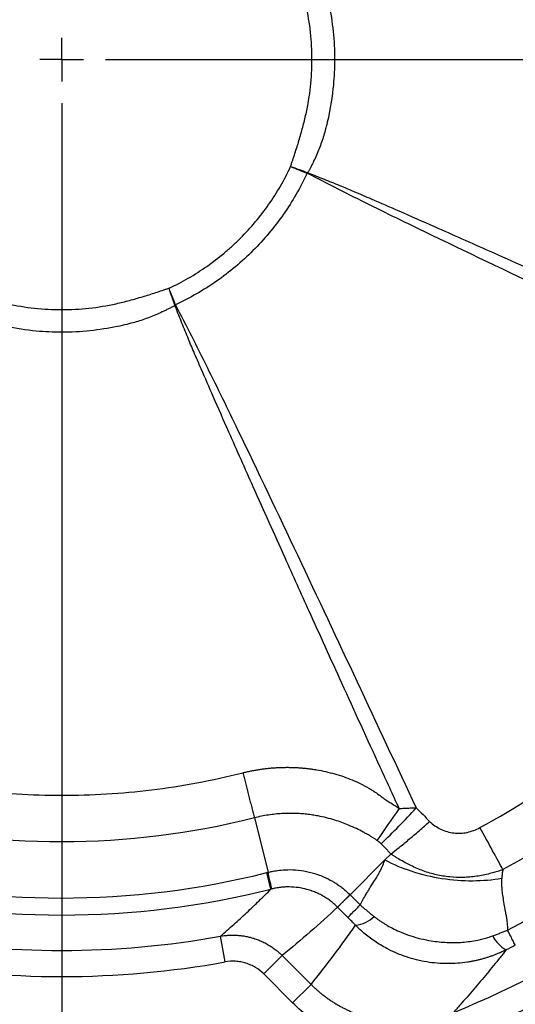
# Model space of a CAD drawing. Header units: millimetres. Extents: x 0 to 594, y 0 to 420.
# Tile 38 of 50: x 396 to 415, y 217 to 255. Entities that reach past the tile are written whole.
import ezdxf

# ---------------------------------------------------------------- set-up
doc = ezdxf.new("R2010")
doc.units = ezdxf.units.MM
doc.layers.add('SLD-0', color=7, linetype='Continuous')

# ---------------------------------------------------------------- blocks, each defined once
blk = doc.blocks.new('SW_CENTERMARKSYMBOL_1')
at = {"layer": 'SLD-0', "color": 0}
for p, q in [((0, 0), (0, 0.833)), ((0, 0), (-0.833, 0)), ((0, 0), (0, -0.833)), ((0, 0), (0.833, 0)), ((1.667, 0), (54.972, 0)), ((0, -1.667), (0, -55.058))]:
    blk.add_line(p, q, dxfattribs=at)

msp = doc.modelspace()

# ---------------------------------------------------------------- linework, layer by layer
at = {"color": 7, "linetype": 'Continuous', "lineweight": 25}
for p, q in [((404.845, 224.339), (405.373, 222.258)), ((409.835, 222.73), (408.504, 221.398)), ((410.062, 222.956), (409.835, 222.73)), ((405.48, 221.613), (405.321, 222.246)), ((408.504, 221.398), (408.895, 221.007)), ((408.418, 220.53), (408.027, 220.921)), ((403.729, 218.829), (403.551, 219.812)), ((405.204, 218.368), (405.909, 219.073)), ((405.909, 219.073), (407.013, 217.97)), ((406.308, 217.264), (405.204, 218.368)), ((406.308, 217.264), (407.013, 217.97))]:
    msp.add_line(p, q, dxfattribs=at)
for centre, radius, start, end in [((397.482, 253.347), 51.2, 271.832, 358.168), ((397.482, 253.347), 44.794, 274.829, 355.171), ((360.813, 266.694), 49.331, 338.9804, 339.0157), ((363.047, 271.488), 49.256, 332.8316, 332.8672), ((384.135, 290.016), 49.331, 290.9843, 291.0196), ((379.341, 287.782), 49.256, 297.1328, 297.1684), ((397.482, 253.347), 43.28, 289.7563, 340.2436), ((397.482, 253.347), 43.78, 289.7563, 340.2436), ((397.482, 253.347), 43.947, 289.7563, 340.2437), ((397.482, 253.347), 39.413, 292.315, 337.685), ((397.482, 253.347), 40.412, 292.315, 337.685), ((397.482, 253.347), 37.407, 297.1036, 332.8964), ((457.401, 191.011), 57.839, 144.382, 145.85266), ((388.845, 245.055), 30.097, 313.8382, 317.4876), ((397.482, 253.347), 32.074, 255.7575, 284.1462), ((397.482, 253.347), 32.726, 255.8462, 284.1462), ((408.582, 221.457), 1.232, 276.1044, 313.4503), ((397.482, 253.347), 34.08, 259.7423, 280.2577), ((415.035, 220.331), 1.185, 205.1281, 241.5784), ((397.482, 253.347), 35.079, 259.7423, 280.2577)]:
    msp.add_arc(centre, radius, start, end, dxfattribs=at)
for points, knots in [([(406.233, 249.254), (406.245, 249.296), (406.256, 249.338), (406.283, 249.422), (406.298, 249.463), (406.341, 249.587), (406.369, 249.67), (406.451, 249.92), (406.503, 250.087), (406.602, 250.423), (406.649, 250.592), (406.74, 250.93), (406.783, 251.099), (406.897, 251.612), (406.955, 251.96), (407.03, 252.654), (407.068, 253.347), (407.03, 254.04), (406.955, 254.734), (406.897, 255.082), (406.783, 255.595), (406.74, 255.764), (406.649, 256.103), (406.602, 256.271), (406.503, 256.607), (406.451, 256.774), (406.369, 257.024), (406.341, 257.107), (406.298, 257.231), (406.283, 257.272), (406.256, 257.356), (406.245, 257.398), (406.233, 257.44)], [0, 0, 0, 0, 0.015625, 0.015625, 0.03125, 0.03125, 0.0625, 0.0625, 0.125, 0.125, 0.1875, 0.1875, 0.25, 0.25, 0.375, 0.375, 0.5, 0.625, 0.625, 0.75, 0.75, 0.8125, 0.8125, 0.875, 0.875, 0.9375, 0.9375, 0.96875, 0.96875, 0.984375, 0.984375, 1, 1, 1, 1]), ([(406.987, 257.489), (407.007, 257.45), (407.048, 257.37), (407.128, 257.208), (407.259, 256.924), (407.422, 256.508), (407.541, 256.113), (407.629, 255.768), (407.747, 255.248), (407.876, 254.421), (407.93, 253.38), (407.879, 252.307), (407.755, 251.478), (407.629, 250.927), (407.541, 250.581), (407.422, 250.186), (407.259, 249.77), (407.128, 249.486), (407.049, 249.324), (407.007, 249.245), (406.987, 249.205)], [0, 0, 0, 0, 0.015618, 0.031523, 0.062896, 0.125328, 0.187663, 0.207224, 0.250206, 0.374041, 0.500001, 0.61431, 0.749782, 0.792773, 0.812333, 0.874672, 0.937106, 0.968478, 0.984382, 1, 1, 1, 1]), ([(401.575, 244.596), (402.086, 244.835), (402.57, 245.115), (403.255, 245.595), (403.476, 245.765), (403.798, 246.035), (403.904, 246.128), (404.111, 246.318), (404.213, 246.416), (404.711, 246.914), (405.07, 247.341), (405.55, 248.026), (405.701, 248.262), (405.982, 248.747), (406.113, 248.998), (406.233, 249.254)], [0, 0, 0, 0, 0.25, 0.25, 0.375, 0.375, 0.4375, 0.4375, 0.5, 0.5, 0.75, 0.75, 0.875, 0.875, 1, 1, 1, 1]), ([(406.862, 249), (406.607, 248.451), (406.304, 247.924), (405.611, 246.931), (404.83, 245.999), (403.898, 245.218), (402.905, 244.525), (402.378, 244.222), (401.829, 243.967)], [0, 0, 0, 0, 0.25, 0.25, 0.5, 0.75, 0.75, 1, 1, 1, 1]), ([(426.112, 239.799), (424.501, 240.55), (422.89, 241.302), (419.67, 242.81), (418.061, 243.565), (414.847, 245.085), (413.242, 245.848), (410.841, 247.008), (410.042, 247.397), (408.848, 247.989), (408.451, 248.188), (407.658, 248.59), (407.263, 248.794), (406.868, 248.997)], [0, 0, 0, 0, 0.25, 0.25, 0.5, 0.5, 0.75, 0.75, 0.875, 0.875, 0.9375, 0.9375, 1, 1, 1, 1]), ([(406.987, 249.205), (406.979, 249.189), (406.972, 249.173), (406.956, 249.142), (406.948, 249.127), (406.931, 249.097), (406.922, 249.082), (406.902, 249.053), (406.892, 249.039), (406.882, 249.024)], [0, 0, 0, 0, 0.25, 0.25, 0.5, 0.5, 0.75, 0.75, 1, 1, 1, 1]), ([(406.882, 249.024), (406.984, 248.984), (407.188, 248.902), (407.596, 248.741), (408.084, 248.542), (408.691, 248.286), (409.448, 247.96), (410.474, 247.512), (411.979, 246.85), (414.034, 245.936), (416.318, 244.912), (418.821, 243.781), (421.493, 242.568), (424.01, 241.419), (425.607, 240.687), (426.134, 240.446)], [0, 0, 0, 0, 0.015632, 0.031264, 0.062521, 0.090565, 0.125019, 0.179811, 0.25001, 0.358972, 0.500001, 0.606166, 0.75, 0.917539, 1, 1, 1, 1]), ([(393.389, 244.596), (393.431, 244.584), (393.473, 244.572), (393.557, 244.546), (393.598, 244.531), (393.722, 244.487), (393.805, 244.459), (394.055, 244.378), (394.222, 244.326), (394.558, 244.227), (394.726, 244.18), (395.065, 244.089), (395.234, 244.046), (395.747, 243.932), (396.095, 243.874), (396.789, 243.799), (397.482, 243.761), (398.175, 243.799), (398.869, 243.874), (399.217, 243.932), (399.73, 244.046), (399.899, 244.089), (400.237, 244.18), (400.406, 244.227), (400.742, 244.326), (400.909, 244.378), (401.159, 244.459), (401.242, 244.487), (401.366, 244.531), (401.407, 244.546), (401.491, 244.572), (401.533, 244.584), (401.575, 244.596)], [0, 0, 0, 0, 0.015625, 0.015625, 0.03125, 0.03125, 0.0625, 0.0625, 0.125, 0.125, 0.1875, 0.1875, 0.25, 0.25, 0.375, 0.375, 0.5, 0.625, 0.625, 0.75, 0.75, 0.8125, 0.8125, 0.875, 0.875, 0.9375, 0.9375, 0.96875, 0.96875, 0.984375, 0.984375, 1, 1, 1, 1]), ([(401.624, 243.842), (401.584, 243.822), (401.504, 243.78), (401.343, 243.701), (401.058, 243.57), (400.643, 243.407), (400.248, 243.287), (399.902, 243.199), (399.383, 243.082), (398.555, 242.953), (397.515, 242.899), (396.442, 242.949), (395.613, 243.074), (395.061, 243.199), (394.716, 243.287), (394.321, 243.407), (393.905, 243.57), (393.621, 243.701), (393.459, 243.78), (393.379, 243.822), (393.34, 243.842)], [0, 0, 0, 0, 0.015618, 0.031523, 0.062896, 0.125328, 0.187663, 0.207224, 0.250206, 0.374041, 0.500001, 0.61431, 0.749782, 0.792773, 0.812333, 0.874672, 0.937106, 0.968478, 0.984382, 1, 1, 1, 1]), ([(401.804, 243.947), (401.79, 243.937), (401.776, 243.927), (401.747, 243.907), (401.732, 243.898), (401.702, 243.881), (401.687, 243.873), (401.656, 243.857), (401.64, 243.85), (401.624, 243.842)], [0, 0, 0, 0, 0.25, 0.25, 0.5, 0.5, 0.75, 0.75, 1, 1, 1, 1]), ([(410.383, 224.695), (410.142, 225.222), (409.41, 226.819), (408.261, 229.336), (407.048, 232.008), (405.917, 234.511), (404.893, 236.795), (403.979, 238.85), (403.317, 240.354), (402.869, 241.381), (402.543, 242.138), (402.287, 242.745), (402.088, 243.233), (401.927, 243.641), (401.845, 243.845), (401.804, 243.947)], [0, 0, 0, 0, 0.08246, 0.25, 0.393833, 0.499999, 0.641027, 0.74999, 0.820188, 0.874981, 0.909434, 0.937479, 0.968736, 0.984368, 1, 1, 1, 1]), ([(401.832, 243.961), (402.035, 243.566), (402.239, 243.171), (402.641, 242.378), (402.84, 241.981), (403.432, 240.786), (403.821, 239.988), (404.981, 237.587), (405.744, 235.982), (407.263, 232.768), (408.019, 231.159), (409.527, 227.939), (410.279, 226.328), (411.03, 224.717)], [0, 0, 0, 0, 0.0625, 0.0625, 0.125, 0.125, 0.25, 0.25, 0.5, 0.5, 0.75, 0.75, 1, 1, 1, 1]), ([(413.471, 223.968), (414.876, 224.733), (416.227, 225.599), (418.789, 227.515), (421.215, 229.614), (423.314, 232.04), (425.23, 234.602), (426.096, 235.953), (426.861, 237.358)], [0, 0, 0, 0, 0.25, 0.25, 0.5, 0.75, 0.75, 1, 1, 1, 1]), ([(428.47, 236.482), (427.663, 235), (426.75, 233.576), (424.73, 230.872), (423.622, 229.593), (421.236, 227.207), (419.957, 226.099), (417.253, 224.079), (415.829, 223.166), (414.347, 222.359)], [0, 0, 0, 0, 0.25, 0.25, 0.5, 0.5, 0.75, 0.75, 1, 1, 1, 1]), ([(390.544, 226.071), (390.691, 226.033), (390.838, 225.997), (391.132, 225.927), (391.572, 225.827), (392.592, 225.619), (393.459, 225.485), (395.187, 225.272), (396.331, 225.202), (398.619, 225.202), (399.763, 225.271), (402.067, 225.554), (403.227, 225.768), (404.406, 226.067)], [0, 0, 0, 0, 0.03125, 0.03125, 0.0625, 0.125, 0.25, 0.25, 0.5, 0.5, 0.75, 0.75, 1, 1, 1, 1]), ([(404.406, 226.067), (404.456, 226.079), (404.557, 226.103), (404.708, 226.135), (404.86, 226.164), (405.011, 226.189), (405.163, 226.211), (405.315, 226.23), (405.467, 226.245), (405.618, 226.257), (405.769, 226.266), (405.919, 226.271), (406.069, 226.273), (406.217, 226.272), (406.365, 226.268), (406.511, 226.26), (406.656, 226.25), (406.8, 226.237), (406.942, 226.22), (407.082, 226.201), (407.411, 226.149), (407.918, 226.036), (408.472, 225.845), (408.901, 225.653), (409.153, 225.519), (409.342, 225.406), (409.489, 225.311), (409.645, 225.201), (409.756, 225.11), (409.805, 225.069)], [0, 0, 0, 0, 0.02725, 0.054464, 0.081625, 0.108721, 0.135739, 0.162667, 0.189494, 0.216209, 0.242804, 0.269268, 0.295588, 0.32175, 0.347741, 0.373547, 0.399156, 0.424556, 0.449737, 0.474689, 0.499402, 0.625625, 0.748475, 0.807881, 0.873821, 0.89913, 0.924293, 0.965947, 1, 1, 1, 1]), ([(404.406, 226.067), (404.414, 226.036), (404.43, 225.973), (404.454, 225.878), (404.479, 225.78), (404.504, 225.68), (404.53, 225.577), (404.556, 225.473), (404.583, 225.367), (404.61, 225.26), (404.637, 225.153), (404.664, 225.045), (404.692, 224.938), (404.719, 224.832), (404.745, 224.728), (404.771, 224.625), (404.797, 224.526), (404.822, 224.43), (404.837, 224.369), (404.845, 224.339)], [0, 0, 0, 0, 0.046715, 0.095099, 0.145146, 0.196845, 0.250177, 0.305117, 0.361634, 0.419684, 0.479219, 0.54018, 0.602499, 0.666099, 0.730894, 0.796789, 0.86368, 0.931457, 1, 1, 1, 1]), ([(409.805, 225.069), (409.811, 225.064), (409.817, 225.061), (409.83, 225.053), (409.848, 225.042), (409.891, 225.016), (409.927, 224.993), (410, 224.948), (410.049, 224.918), (410.194, 224.826), (410.289, 224.762), (410.383, 224.695)], [0, 0, 0, 0, 0.03125, 0.03125, 0.0625, 0.125, 0.25, 0.25, 0.5, 0.5, 1, 1, 1, 1]), ([(409.534, 223.477), (409.506, 223.497), (409.45, 223.536), (409.364, 223.592), (409.261, 223.655), (409.143, 223.724), (408.967, 223.819), (408.737, 223.934), (408.38, 224.094), (407.894, 224.271), (407.428, 224.388), (407.066, 224.45), (406.846, 224.479), (406.618, 224.5), (406.382, 224.511), (406.14, 224.513), (405.892, 224.504), (405.638, 224.483), (405.378, 224.45), (405.112, 224.403), (404.935, 224.361), (404.845, 224.339)], [0, 0, 0, 0, 0.020809, 0.04177, 0.062888, 0.094242, 0.125587, 0.185206, 0.251181, 0.364784, 0.500379, 0.543946, 0.589078, 0.635846, 0.68393, 0.733123, 0.783574, 0.835376, 0.888615, 0.943436, 1, 1, 1, 1]), ([(410.383, 224.695), (410.413, 224.697), (410.474, 224.702), (410.566, 224.708), (410.658, 224.713), (410.751, 224.716), (410.844, 224.718), (410.937, 224.718), (410.999, 224.718), (411.03, 224.717)], [0, 0, 0, 0, 0.142185, 0.28459, 0.427216, 0.570064, 0.71314, 0.856449, 1, 1, 1, 1]), ([(404.845, 224.339), (402.441, 223.729), (399.962, 223.419), (395.002, 223.419), (392.522, 223.729), (390.119, 224.339)], [0, 0, 0, 0, 0.5, 0.5, 1, 1, 1, 1]), ([(410.062, 222.956), (410.157, 223.028), (410.262, 223.112), (410.492, 223.297), (410.615, 223.399), (410.873, 223.615), (411.007, 223.729), (411.277, 223.962), (411.413, 224.081), (411.545, 224.199)], [0, 0, 0, 0, 0.25, 0.25, 0.5, 0.5, 0.75, 0.75, 1, 1, 1, 1]), ([(411.545, 224.199), (411.676, 224.084), (411.817, 223.984), (412.051, 223.871), (412.132, 223.839), (412.298, 223.79), (412.382, 223.772), (412.553, 223.751), (412.641, 223.748), (412.814, 223.756), (412.9, 223.767), (413.069, 223.803), (413.152, 223.828), (413.315, 223.89), (413.394, 223.927), (413.471, 223.968)], [0, 0, 0, 0, 0.25, 0.25, 0.375, 0.375, 0.5, 0.5, 0.625, 0.625, 0.75, 0.75, 0.875, 0.875, 1, 1, 1, 1]), ([(414.347, 222.359), (414.237, 222.561), (414.102, 222.808), (413.803, 223.359), (413.638, 223.662), (413.471, 223.968)], [0, 0, 0, 0, 0.5, 0.5, 1, 1, 1, 1]), ([(410.062, 222.956), (410.034, 222.988), (409.975, 223.055), (409.894, 223.142), (409.798, 223.241), (409.734, 223.304), (409.69, 223.346)], [0, 0, 0, 0, 0.233224, 0.499588, 0.66225, 1, 1, 1, 1]), ([(408.895, 221.007), (408.95, 221.125), (409.043, 221.297), (409.172, 221.509), (409.206, 221.563), (409.213, 221.575), (409.215, 221.577), (409.216, 221.578), (409.219, 221.584), (409.226, 221.595), (409.251, 221.635), (409.343, 221.781), (409.466, 221.979), (409.536, 222.092), (409.557, 222.128), (409.561, 222.135), (409.562, 222.137), (409.562, 222.137), (409.562, 222.137), (409.563, 222.139), (409.566, 222.142), (409.574, 222.156), (409.603, 222.209), (409.715, 222.415), (409.792, 222.596), (409.835, 222.73)], [0, 0, 0, 0, 0.25, 0.3125, 0.328125, 0.330078, 0.330078, 0.332031, 0.332031, 0.335937, 0.34375, 0.375, 0.5, 0.625, 0.65625, 0.664062, 0.665039, 0.665039, 0.666016, 0.666016, 0.667969, 0.671875, 0.6875, 0.75, 1, 1, 1, 1]), ([(409.836, 222.73), (410.152, 222.565), (410.5, 222.419), (411.237, 222.179), (411.625, 222.086), (412.411, 221.963), (412.809, 221.933), (413.58, 221.937), (413.954, 221.97), (414.303, 222.03)], [0, 0, 0, 0, 0.25, 0.25, 0.5, 0.5, 0.75, 0.75, 1, 1, 1, 1]), ([(410.372, 222.762), (410.352, 222.775), (410.299, 222.806), (410.218, 222.856), (410.135, 222.909), (410.084, 222.942), (410.062, 222.956)], [0, 0, 0, 0, 0.194827, 0.499078, 0.783186, 1, 1, 1, 1]), ([(414.347, 222.359), (414.312, 222.347), (414.244, 222.322), (414.143, 222.289), (414.045, 222.259), (413.949, 222.231), (413.798, 222.191), (413.599, 222.146), (413.341, 222.102), (413.088, 222.073), (412.743, 222.053), (412.313, 222.068), (411.886, 222.138), (411.551, 222.226), (411.308, 222.307), (411.065, 222.403), (410.836, 222.508), (410.602, 222.628), (410.453, 222.715), (410.372, 222.762)], [0, 0, 0, 0, 0.026815, 0.052784, 0.077883, 0.102096, 0.125409, 0.191211, 0.250688, 0.314946, 0.375458, 0.500633, 0.624961, 0.686819, 0.750041, 0.810091, 0.875007, 0.931839, 1, 1, 1, 1]), ([(405.373, 222.258), (405.398, 222.264), (405.477, 222.283), (405.64, 222.316), (405.895, 222.35), (406.236, 222.365), (406.635, 222.336), (407.066, 222.247), (407.469, 222.106), (407.767, 221.955), (407.964, 221.835), (408.096, 221.745), (408.231, 221.643), (408.368, 221.528), (408.456, 221.443), (408.502, 221.4)], [0, 0, 0, 0, 0.022588, 0.071895, 0.147568, 0.249721, 0.373788, 0.49995, 0.638444, 0.750148, 0.794807, 0.841992, 0.891812, 0.944416, 1, 1, 1, 1]), ([(405.505, 221.62), (405.506, 221.631), (405.496, 221.691), (405.45, 221.911), (405.416, 222.069), (405.373, 222.258)], [0, 0, 0, 0, 0.5, 0.5, 1, 1, 1, 1]), ([(414.347, 222.359), (414.346, 222.354), (414.345, 222.348), (414.343, 222.337), (414.342, 222.334), (414.34, 222.325), (414.337, 222.305), (414.329, 222.258), (414.315, 222.165), (414.306, 222.084), (414.303, 222.03)], [0, 0, 0, 0, 0.03125, 0.03125, 0.0625, 0.0625, 0.125, 0.25, 0.5, 1, 1, 1, 1]), ([(414.303, 222.03), (414.301, 222.006), (414.298, 221.955), (414.297, 221.879), (414.297, 221.8), (414.3, 221.719), (414.305, 221.635), (414.317, 221.502), (414.343, 221.304), (414.388, 221.045), (414.433, 220.804), (414.462, 220.635), (414.482, 220.523), (414.494, 220.432), (414.507, 220.331), (414.516, 220.234), (414.522, 220.14), (414.524, 220.078), (414.525, 220.048)], [0, 0, 0, 0, 0.035317, 0.072175, 0.110598, 0.150604, 0.192211, 0.235434, 0.349822, 0.493411, 0.63502, 0.722251, 0.755075, 0.808456, 0.859625, 0.908595, 0.955381, 1, 1, 1, 1]), ([(403.551, 219.812), (403.637, 219.888), (403.809, 220.038), (404.063, 220.265), (404.312, 220.492), (404.556, 220.717), (404.794, 220.942), (405.027, 221.166), (405.256, 221.39), (405.406, 221.539), (405.48, 221.613)], [0, 0, 0, 0, 0.130212, 0.258934, 0.386167, 0.511912, 0.636167, 0.758933, 0.880211, 1, 1, 1, 1]), ([(408.026, 220.923), (408.004, 220.944), (407.959, 220.988), (407.889, 221.051), (407.817, 221.111), (407.741, 221.17), (407.663, 221.226), (407.582, 221.28), (407.498, 221.331), (407.413, 221.38), (407.324, 221.425), (407.234, 221.468), (407.142, 221.507), (407.048, 221.542), (406.952, 221.575), (406.781, 221.625), (406.524, 221.678), (406.241, 221.7), (406.011, 221.696), (405.841, 221.682), (405.671, 221.657), (405.56, 221.632), (405.505, 221.62)], [0, 0, 0, 0, 0.033895, 0.068144, 0.102731, 0.13764, 0.172856, 0.208359, 0.244131, 0.280151, 0.316399, 0.352851, 0.389487, 0.426282, 0.463211, 0.500252, 0.621638, 0.750475, 0.810968, 0.87483, 0.937839, 1, 1, 1, 1]), ([(408.026, 220.923), (408.041, 220.938), (408.09, 220.987), (408.251, 221.149), (408.364, 221.261), (408.502, 221.4)], [0, 0, 0, 0, 0.5, 0.5, 1, 1, 1, 1]), ([(408.027, 220.921), (408.029, 220.923), (408.033, 220.927), (408.042, 220.936), (408.053, 220.947), (408.066, 220.96), (408.082, 220.976), (408.1, 220.994), (408.12, 221.014), (408.142, 221.037), (408.167, 221.061), (408.193, 221.088), (408.222, 221.116), (408.252, 221.146), (408.284, 221.178), (408.317, 221.211), (408.352, 221.246), (408.388, 221.282), (408.425, 221.319), (408.464, 221.358), (408.49, 221.384), (408.504, 221.398)], [0, 0, 0, 0, 0.055125, 0.110178, 0.16512, 0.219911, 0.274514, 0.32889, 0.383003, 0.436815, 0.490293, 0.543402, 0.596111, 0.648388, 0.700205, 0.751534, 0.802348, 0.852623, 0.902337, 0.951469, 1, 1, 1, 1]), ([(408.418, 220.53), (408.433, 220.545), (408.482, 220.594), (408.644, 220.756), (408.756, 220.869), (408.895, 221.007)], [0, 0, 0, 0, 0.5, 0.5, 1, 1, 1, 1]), ([(408.895, 221.007), (408.929, 220.977), (408.997, 220.917), (409.102, 220.829), (409.209, 220.74), (409.318, 220.651), (409.392, 220.592), (409.429, 220.563)], [0, 0, 0, 0, 0.195649, 0.393464, 0.593459, 0.79564, 1, 1, 1, 1]), ([(409.429, 220.563), (409.46, 220.539), (409.523, 220.49), (409.619, 220.421), (409.718, 220.354), (409.82, 220.289), (409.975, 220.196), (410.187, 220.082), (410.488, 219.946), (410.828, 219.821), (411.212, 219.712), (411.672, 219.619), (412.204, 219.564), (412.701, 219.569), (413.094, 219.611), (413.356, 219.657), (413.584, 219.71), (413.776, 219.763), (413.9, 219.807), (413.963, 219.828)], [0, 0, 0, 0, 0.024672, 0.049535, 0.07458, 0.0998, 0.125189, 0.188301, 0.250509, 0.332295, 0.415619, 0.500445, 0.626967, 0.750318, 0.811999, 0.875109, 0.917097, 0.958742, 1, 1, 1, 1]), ([(414.471, 219.289), (414.434, 219.271), (414.359, 219.234), (414.244, 219.182), (414.128, 219.133), (414.009, 219.086), (413.888, 219.042), (413.765, 219.001), (413.64, 218.962), (413.514, 218.927), (413.385, 218.895), (413.256, 218.866), (413.124, 218.841), (412.785, 218.784), (412.221, 218.742), (411.435, 218.806), (410.672, 218.995), (410.108, 219.232), (409.729, 219.44), (409.502, 219.582), (409.287, 219.732), (409.083, 219.892), (408.891, 220.057), (408.772, 220.174), (408.713, 220.232)], [0, 0, 0, 0, 0.020012, 0.040187, 0.060521, 0.081011, 0.10165, 0.122436, 0.143363, 0.164425, 0.185618, 0.206935, 0.22837, 0.249917, 0.3723, 0.499576, 0.627604, 0.749211, 0.792768, 0.835673, 0.877884, 0.919363, 0.960077, 1, 1, 1, 1]), ([(413.963, 219.828), (414.011, 219.846), (414.107, 219.881), (414.249, 219.935), (414.388, 219.991), (414.48, 220.029), (414.525, 220.048)], [0, 0, 0, 0, 0.25619, 0.508239, 0.756164, 1, 1, 1, 1]), ([(414.822, 219.467), (414.817, 219.476), (414.789, 219.531), (414.687, 219.73), (414.613, 219.874), (414.525, 220.048)], [0, 0, 0, 0, 0.5, 0.5, 1, 1, 1, 1]), ([(403.551, 219.812), (403.582, 219.818), (403.646, 219.828), (403.741, 219.84), (403.835, 219.848), (403.927, 219.853), (404.019, 219.855), (404.108, 219.854), (404.196, 219.849), (404.282, 219.842), (404.366, 219.833), (404.448, 219.821), (404.527, 219.807), (404.605, 219.791), (404.679, 219.773), (404.751, 219.754), (404.859, 219.722), (405, 219.672), (405.172, 219.597), (405.338, 219.511), (405.495, 219.415), (405.643, 219.309), (405.782, 219.196), (405.867, 219.114), (405.909, 219.073)], [0, 0, 0, 0, 0.037695, 0.07491, 0.111606, 0.147747, 0.183298, 0.218226, 0.252501, 0.286094, 0.318981, 0.351137, 0.382542, 0.413176, 0.443023, 0.472067, 0.500296, 0.573868, 0.646989, 0.719481, 0.791177, 0.861922, 0.931573, 1, 1, 1, 1]), ([(414.471, 219.289), (414.392, 219.189), (414.232, 218.987), (413.99, 218.687), (413.743, 218.386), (413.492, 218.085), (413.237, 217.785), (412.978, 217.485), (412.714, 217.184), (412.536, 216.986), (412.447, 216.886)], [0, 0, 0, 0, 0.121315, 0.243683, 0.367104, 0.491577, 0.617104, 0.743683, 0.871315, 1, 1, 1, 1]), ([(405.204, 218.368), (405.109, 218.464), (405.003, 218.546), (404.832, 218.649), (404.772, 218.681), (404.65, 218.736), (404.587, 218.76), (404.46, 218.8), (404.395, 218.816), (404.264, 218.84), (404.196, 218.848), (403.995, 218.861), (403.862, 218.853), (403.729, 218.829)], [0, 0, 0, 0, 0.25, 0.25, 0.375, 0.375, 0.5, 0.5, 0.625, 0.625, 0.75, 0.75, 1, 1, 1, 1]), ([(407.013, 217.97), (407.045, 217.938), (407.109, 217.875), (407.208, 217.784), (407.311, 217.694), (407.416, 217.607), (407.524, 217.523), (407.635, 217.441), (407.749, 217.362), (407.866, 217.286), (407.985, 217.212), (408.106, 217.142), (408.23, 217.075), (408.356, 217.012), (408.484, 216.952), (408.613, 216.895), (408.745, 216.843), (408.878, 216.793), (409.012, 216.748), (409.148, 216.707), (409.285, 216.669), (409.423, 216.635), (409.629, 216.591), (409.911, 216.545), (410.271, 216.512), (410.644, 216.506), (410.956, 216.524), (411.207, 216.553), (411.398, 216.582), (411.597, 216.62), (411.803, 216.669), (412.014, 216.729), (412.23, 216.8), (412.374, 216.857), (412.447, 216.886)], [0, 0, 0, 0, 0.02286, 0.045863, 0.069001, 0.092268, 0.115656, 0.139157, 0.162762, 0.186465, 0.210255, 0.234124, 0.258064, 0.282065, 0.306117, 0.330212, 0.354341, 0.378492, 0.402658, 0.426828, 0.450992, 0.475142, 0.499267, 0.558962, 0.620623, 0.684069, 0.749089, 0.780347, 0.813246, 0.847728, 0.883726, 0.921162, 0.959951, 1, 1, 1, 1]), ([(412.826, 215.961), (412.552, 215.849), (412.272, 215.757), (411.841, 215.651), (411.696, 215.621), (411.407, 215.571), (411.262, 215.552), (410.826, 215.51), (410.534, 215.504), (410.094, 215.526), (409.946, 215.539), (409.653, 215.575), (409.508, 215.599), (409.077, 215.685), (408.796, 215.764), (408.383, 215.912), (408.247, 215.966), (407.978, 216.086), (407.844, 216.151), (407.455, 216.359), (407.208, 216.516), (406.739, 216.864), (406.517, 217.055), (406.308, 217.264)], [0, 0, 0, 0, 0.125, 0.125, 0.1875, 0.1875, 0.25, 0.25, 0.375, 0.375, 0.4375, 0.4375, 0.5, 0.5, 0.625, 0.625, 0.6875, 0.6875, 0.75, 0.75, 0.875, 0.875, 1, 1, 1, 1])]:
    msp.add_open_spline(points, degree=3, knots=knots, dxfattribs=at)
for points in [[(406.233, 249.254), (406.447, 249.182), (406.661, 249.107), (406.873, 249.028)], [(406.233, 249.254), (406.443, 249.17), (406.653, 249.085), (406.862, 249)], [(406.868, 248.997), (406.866, 248.998), (406.864, 248.999), (406.862, 249)], [(406.873, 249.028), (406.876, 249.027), (406.879, 249.026), (406.882, 249.024)], [(401.575, 244.596), (401.647, 244.382), (401.722, 244.168), (401.801, 243.956)], [(401.575, 244.596), (401.659, 244.386), (401.744, 244.176), (401.829, 243.967)], [(401.804, 243.947), (401.803, 243.95), (401.802, 243.953), (401.801, 243.956)], [(401.829, 243.967), (401.83, 243.965), (401.831, 243.963), (401.832, 243.961)], [(411.03, 224.717), (411.21, 224.552), (411.381, 224.379), (411.545, 224.199)], [(409.69, 223.346), (409.641, 223.393), (409.59, 223.438), (409.534, 223.477)], [(405.321, 222.246), (405.338, 222.25), (405.356, 222.254), (405.373, 222.258)], [(405.505, 221.62), (405.496, 221.618), (405.488, 221.616), (405.48, 221.613)], [(408.502, 221.4), (408.502, 221.399), (408.503, 221.398), (408.504, 221.398)], [(408.026, 220.923), (407.342, 220.281), (406.636, 219.664), (405.909, 219.073)], [(408.027, 220.921), (408.027, 220.922), (408.026, 220.922), (408.026, 220.923)], [(408.713, 220.232), (408.616, 220.332), (408.518, 220.431), (408.418, 220.53)], [(407.013, 217.97), (407.608, 218.707), (408.175, 219.463), (408.713, 220.232)], [(414.822, 219.467), (414.705, 219.407), (414.588, 219.348), (414.471, 219.289)]]:
    msp.add_open_spline(points, degree=3, dxfattribs=at)

# ---------------------------------------------------------------- block references
at = {"layer": 'SLD-0', "color": 7}
msp.add_blockref('SW_CENTERMARKSYMBOL_1', (397.482, 253.347), dxfattribs=at)

doc.saveas('drawing.dxf')
